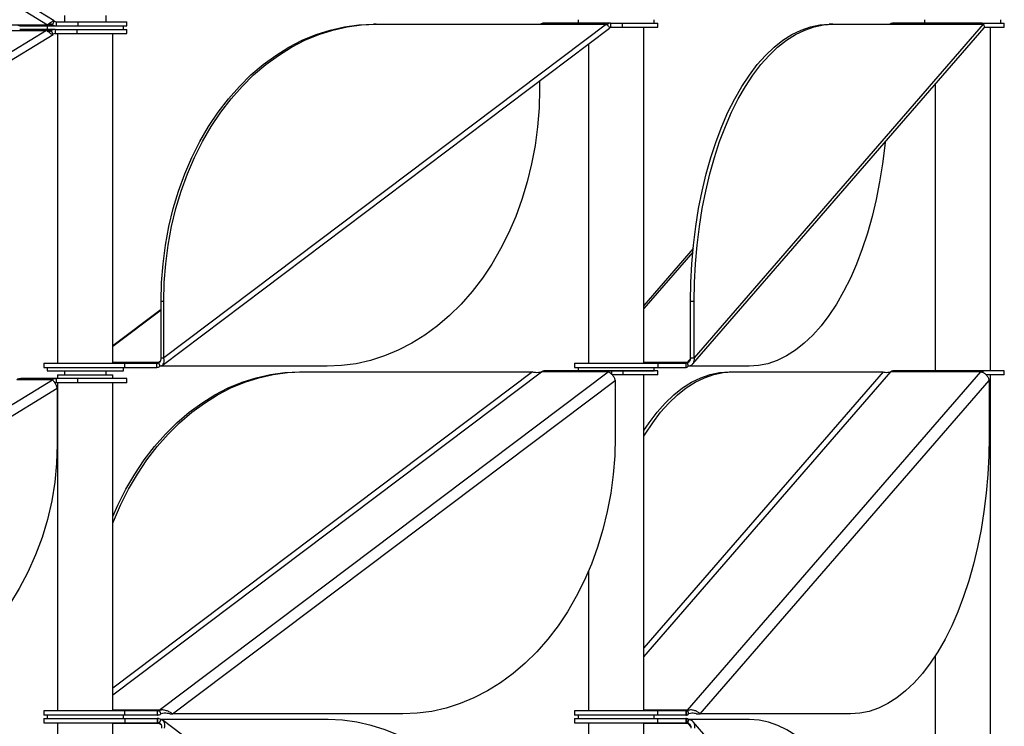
# Model space of a CAD drawing. Header units: millimetres. Extents: x 5 to 415, y 2 to 292.
# Tile 23 of 82: x 170 to 184, y 165 to 175. Entities that reach past the tile are written whole.
import ezdxf

# ---------------------------------------------------------------- set-up
doc = ezdxf.new("R2010")
doc.units = ezdxf.units.MM

msp = doc.modelspace()

# ---------------------------------------------------------------- linework, layer by layer
at = {"color": 7, "linetype": 'Continuous', "lineweight": 25}
for p, q in [((170.6424, 175.3444), (162.707, 180.2199)), ((162.7101, 180.1023), (170.5457, 175.2882)), ((170.792, 175.4221), (170.792, 175.3321)), ((171.392, 175.3321), (171.392, 175.4221)), ((178.2034, 175.3622), (178.2034, 175.3122)), ((179.3034, 175.3122), (179.3034, 175.3622)), ((183.2053, 175.3621), (183.2053, 175.3121)), ((184.3053, 175.3121), (184.3053, 175.3621)), ((170.5306, 175.2061), (162.695, 170.392)), ((166.4539, 175.2061), (170.5306, 175.2061)), ((166.469, 175.2882), (170.5457, 175.2882)), ((170.1458, 175.2222), (170.1493, 175.2222)), ((170.6553, 175.2222), (170.1493, 175.2222)), ((170.1609, 175.2721), (170.6738, 175.2721)), ((170.6024, 175.2061), (170.5336, 175.2061)), ((170.542, 175.2721), (170.542, 175.2222)), ((170.5457, 175.2882), (170.6175, 175.2882)), ((170.6024, 175.2061), (170.5878, 175.1971)), ((170.6305, 175.1541), (170.6024, 175.2061)), ((170.6041, 175.2964), (170.6175, 175.2882)), ((170.6175, 175.2882), (170.6457, 175.3402)), ((170.6553, 175.2222), (170.6587, 175.2222)), ((170.6587, 175.2222), (170.6587, 175.1622)), ((170.6608, 175.2222), (170.9709, 175.2222)), ((170.6738, 175.3321), (170.6738, 175.2721)), ((170.6738, 175.3321), (170.9835, 175.3321)), ((170.6738, 175.2721), (170.9835, 175.2721)), ((170.9709, 175.2222), (170.9709, 175.1622)), ((170.9709, 175.2222), (171.692, 175.2222)), ((170.9835, 175.3321), (170.9835, 175.2721)), ((170.9835, 175.3321), (171.692, 175.3321)), ((170.9835, 175.2721), (171.692, 175.2721)), ((171.642, 175.2222), (171.642, 175.2721)), ((171.692, 175.2721), (171.692, 175.3321)), ((171.692, 175.1622), (171.692, 175.2222)), ((172.202, 170.3732), (178.6589, 175.2391)), ((178.6123, 175.2961), (172.224, 170.482)), ((175.2886, 175.2961), (175.25, 175.2961)), ((175.2886, 175.2961), (178.6123, 175.2961)), ((177.7091, 175.3122), (177.7156, 175.3122)), ((178.6666, 175.3122), (177.7156, 175.3122)), ((178.6271, 175.2961), (178.619, 175.2899)), ((178.639, 175.2692), (178.6271, 175.2961)), ((178.6666, 175.3122), (178.6731, 175.3122)), ((178.6731, 175.3122), (178.6731, 175.2522)), ((178.6731, 175.3122), (178.8405, 175.3122)), ((178.6731, 175.2522), (178.8405, 175.2522)), ((178.8405, 175.3122), (178.8405, 175.2522)), ((178.8405, 175.3122), (179.3534, 175.3122)), ((178.8405, 175.2522), (179.3534, 175.2522)), ((179.1534, 170.4047), (179.1534, 175.2522)), ((179.3534, 175.2522), (179.3534, 175.3122)), ((179.8594, 170.3939), (184.0629, 175.2458)), ((184.0515, 175.2961), (179.8808, 170.482)), ((181.8816, 175.2961), (181.8296, 175.2961)), ((181.8816, 175.2961), (184.0515, 175.2961)), ((182.7388, 175.3121), (182.7475, 175.3121)), ((184.0289, 175.3121), (182.7475, 175.3121)), ((184.0289, 175.3121), (184.0377, 175.3121)), ((184.0377, 175.3121), (184.0377, 175.2961)), ((184.0402, 175.3121), (184.3553, 175.3121)), ((184.0402, 175.3121), (184.0402, 175.2961)), ((184.0647, 175.2521), (184.3553, 175.2521)), ((184.1553, 170.2946), (184.1553, 175.2521)), ((184.3553, 175.2521), (184.3553, 175.3121)), ((162.6919, 170.2744), (170.6273, 175.1499)), ((170.6587, 175.1622), (170.9709, 175.1622)), ((170.692, 175.1622), (170.692, 170.4047)), ((170.9709, 175.1622), (171.692, 175.1622)), ((171.492, 170.4047), (171.492, 175.1622)), ((178.3534, 175.0088), (178.3534, 170.4047)), ((177.6475, 174.4769), (177.6475, 174.3608)), ((183.3553, 174.4291), (183.3553, 170.2946)), ((179.8656, 172.059), (179.1534, 171.2369)), ((179.8609, 172.0088), (179.1534, 171.1922)), ((172.224, 171.2961), (172.1855, 171.2961)), ((172.1855, 170.482), (172.1855, 171.2961)), ((172.224, 170.482), (172.224, 171.2961)), ((179.8808, 171.2961), (179.8288, 171.2961)), ((179.8288, 170.482), (179.8288, 171.2961)), ((179.8808, 170.482), (179.8808, 171.2961)), ((172.1855, 171.1799), (171.492, 170.6573)), ((172.1855, 171.1682), (171.492, 170.6456)), ((170.492, 170.4047), (170.492, 170.3447)), ((170.492, 170.4047), (171.6572, 170.4047)), ((172.1469, 170.4127), (171.492, 170.4127)), ((171.6572, 170.4047), (171.6572, 170.3447)), ((171.6572, 170.4047), (172.1239, 170.4047)), ((172.1239, 170.3447), (172.1239, 170.4047)), ((172.1783, 170.4364), (172.1469, 170.4127)), ((172.1469, 170.4127), (172.1699, 170.3608)), ((172.1855, 170.482), (172.224, 170.482)), ((178.1534, 170.4047), (178.1534, 170.3447)), ((178.1534, 170.4047), (179.3534, 170.4047)), ((179.7769, 170.4127), (179.1534, 170.4127)), ((179.3534, 170.4047), (179.3534, 170.3447)), ((179.3534, 170.4047), (179.7619, 170.4047)), ((179.7619, 170.3447), (179.7619, 170.4047)), ((179.8289, 170.4728), (179.7769, 170.4127)), ((179.7769, 170.4127), (179.7919, 170.3607)), ((179.8288, 170.482), (179.8808, 170.482)), ((170.492, 170.3447), (171.6572, 170.3447)), ((170.542, 170.3447), (170.542, 170.2947)), ((170.542, 170.2947), (171.1465, 170.2947)), ((170.692, 170.2346), (170.692, 170.1821)), ((170.692, 170.2346), (171.492, 170.2346)), ((170.792, 170.2947), (170.792, 170.2346)), ((171.1465, 170.2947), (171.642, 170.2947)), ((171.392, 170.2346), (171.392, 170.2947)), ((171.492, 165.6188), (177.6754, 170.2785)), ((177.5449, 170.2785), (171.492, 165.7171)), ((171.492, 170.1821), (171.492, 170.2346)), ((171.642, 170.2947), (171.642, 170.3447)), ((171.6572, 170.3447), (172.1239, 170.3447)), ((172.1592, 165.3952), (178.6394, 170.2785)), ((174.583, 170.3608), (172.1699, 170.3608)), ((174.1827, 170.2785), (174.2212, 170.2785)), ((174.2212, 170.2785), (177.5449, 170.2785)), ((178.6394, 170.2785), (177.6754, 170.2785)), ((178.6854, 170.2946), (177.7214, 170.2946)), ((178.1534, 170.3447), (179.3534, 170.3447)), ((178.2034, 170.3447), (178.2034, 170.2947)), ((178.2034, 170.2947), (178.9622, 170.2947)), ((178.4534, 170.2947), (178.4534, 170.2946)), ((178.6854, 170.2946), (178.6854, 170.2502)), ((178.8533, 170.2946), (178.6854, 170.2946)), ((178.8533, 170.2346), (178.6953, 170.2346)), ((178.8533, 170.2346), (178.8533, 170.2946)), ((179.3534, 170.2946), (178.8533, 170.2946)), ((179.3534, 170.2346), (178.8533, 170.2346)), ((178.9622, 170.2947), (179.3034, 170.2947)), ((179.0534, 170.2946), (179.0534, 170.2947)), ((179.1534, 166.1654), (182.7168, 170.2785)), ((182.6048, 170.2785), (179.1534, 166.2947)), ((179.1534, 165.3871), (179.1534, 170.2346)), ((179.3034, 170.2947), (179.3034, 170.3447)), ((179.3534, 170.3447), (179.7619, 170.3447)), ((179.3534, 170.2346), (179.3534, 170.2946)), ((179.7849, 165.3952), (184.0157, 170.2785)), ((180.671, 170.3607), (179.7919, 170.3607)), ((180.3829, 170.2785), (180.4349, 170.2785)), ((180.4349, 170.2785), (182.6048, 170.2785)), ((184.0157, 170.2785), (182.7168, 170.2785)), ((184.0457, 170.2946), (182.7468, 170.2946)), ((184.1553, 170.2946), (183.3553, 170.2946)), ((183.4553, 170.2946), (183.4553, 170.2946)), ((184.0457, 170.2946), (184.0457, 170.2697)), ((184.0515, 170.2946), (184.0457, 170.2946)), ((184.3553, 170.2946), (184.0515, 170.2946)), ((184.0515, 170.2671), (184.0515, 170.2946)), ((184.0553, 170.2946), (184.0553, 170.2946)), ((184.3553, 170.2346), (184.0936, 170.2346)), ((184.1553, 160.3696), (184.1553, 170.2346)), ((184.3553, 170.2346), (184.3553, 170.2946)), ((162.6691, 165.2827), (170.6175, 170.166)), ((170.6175, 170.166), (170.1045, 170.166)), ((170.6738, 170.1821), (170.1609, 170.1821)), ((170.6738, 170.1821), (170.6738, 170.1221)), ((170.9835, 170.1821), (170.6738, 170.1821)), ((170.9835, 170.1221), (170.6738, 170.1221)), ((170.692, 170.1221), (170.692, 165.3871)), ((170.9835, 170.1221), (170.9835, 170.1821)), ((171.692, 170.1821), (170.9835, 170.1821)), ((171.692, 170.1221), (170.9835, 170.1221)), ((171.492, 165.3871), (171.492, 170.1221)), ((171.692, 170.1221), (171.692, 170.1821)), ((172.3513, 165.3432), (178.7395, 170.1573)), ((178.7395, 170.1573), (178.7395, 169.3432)), ((179.9639, 165.3432), (184.1346, 170.1573)), ((184.1346, 170.1573), (184.1346, 169.3432)), ((162.8511, 165.2307), (170.6867, 170.0448)), ((170.6867, 170.0448), (170.6867, 169.2307)), ((178.3534, 167.3994), (178.3534, 165.3871)), ((183.3553, 166.1752), (183.3553, 161.2019)), ((170.492, 165.3871), (170.492, 165.3271)), ((171.6614, 165.3871), (170.492, 165.3871)), ((171.6614, 165.3271), (170.492, 165.3271)), ((170.492, 165.2771), (170.492, 165.2171)), ((170.492, 165.2771), (171.6614, 165.2771)), ((170.542, 165.3271), (170.542, 165.2771)), ((172.1592, 165.3952), (171.492, 165.3952)), ((171.642, 165.2771), (171.642, 165.3271)), ((171.6614, 165.3271), (171.6614, 165.3871)), ((172.1298, 165.3871), (171.6614, 165.3871)), ((172.1298, 165.3271), (171.6614, 165.3271)), ((171.6614, 165.2771), (171.6614, 165.2171)), ((171.6614, 165.2771), (172.1298, 165.2771)), ((172.1298, 165.3871), (172.1298, 165.3271)), ((172.1298, 165.3871), (172.1363, 165.3871)), ((172.1298, 165.3271), (172.1363, 165.3271)), ((172.1298, 165.2771), (172.1298, 165.2171)), ((172.1363, 165.2771), (172.1298, 165.2771)), ((172.1363, 165.3271), (172.1363, 165.3871)), ((172.1363, 165.2771), (172.1363, 165.2171)), ((172.1592, 165.3952), (172.1822, 165.3432)), ((172.1822, 165.2611), (172.1592, 165.2091)), ((174.5953, 165.2611), (172.1822, 165.2611)), ((172.3127, 165.3432), (172.3513, 165.3432)), ((175.675, 165.3432), (172.3513, 165.3432)), ((178.1534, 165.3871), (178.1534, 165.3271)), ((179.3534, 165.3871), (178.1534, 165.3871)), ((179.3534, 165.3271), (178.1534, 165.3271)), ((178.1534, 165.2771), (178.1534, 165.2171)), ((178.1534, 165.2771), (179.3534, 165.2771)), ((178.2034, 165.3271), (178.2034, 165.2771)), ((179.7849, 165.3952), (179.1534, 165.3952)), ((179.3034, 165.2771), (179.3034, 165.3271)), ((179.3534, 165.3271), (179.3534, 165.3871)), ((179.7612, 165.3871), (179.3534, 165.3871)), ((179.7612, 165.3271), (179.3534, 165.3271)), ((179.3534, 165.2171), (179.3534, 165.2771)), ((179.3534, 165.2771), (179.7612, 165.2771)), ((179.7612, 165.3871), (179.7612, 165.3271)), ((179.7612, 165.3871), (179.7699, 165.3871)), ((179.7612, 165.3271), (179.7699, 165.3271)), ((179.7612, 165.2771), (179.7612, 165.2171)), ((179.7699, 165.2771), (179.7612, 165.2771)), ((179.7699, 165.3271), (179.7699, 165.3871)), ((179.7699, 165.2771), (179.7699, 165.2171)), ((179.7849, 165.3952), (179.7999, 165.3432)), ((179.7999, 165.261), (179.7849, 165.2091)), ((180.6791, 165.261), (179.7999, 165.261)), ((179.9119, 165.3432), (179.9639, 165.3432)), ((182.1338, 165.3432), (179.9639, 165.3432)), ((170.492, 165.2171), (171.6614, 165.2171)), ((170.692, 165.2171), (170.692, 160.3696)), ((171.492, 160.3696), (171.492, 165.2171)), ((171.492, 165.2091), (172.1592, 165.2091)), ((171.6614, 165.2171), (172.1298, 165.2171)), ((172.1363, 165.2171), (172.1298, 165.2171)), ((172.1592, 165.2091), (172.1902, 165.1858)), ((178.6712, 160.3827), (172.2143, 165.2486)), ((178.1534, 165.2171), (179.3534, 165.2171)), ((178.3534, 165.2171), (178.3534, 160.6223)), ((179.1534, 160.3697), (179.1534, 165.2171)), ((179.1534, 165.2091), (179.7849, 165.2091)), ((179.3534, 165.2171), (179.7612, 165.2171)), ((179.7699, 165.2171), (179.7612, 165.2171)), ((179.7849, 165.2091), (179.8362, 165.1499)), ((184.0709, 160.3759), (179.8674, 165.2278))]:
    msp.add_line(p, q, dxfattribs=at)
at = {"color": 7, "linetype": 'Continuous', "lineweight": 25, "flags": 128}
for points in [[(172.1855, 171.2961), (172.1926, 171.5691), (172.214, 171.8407), (172.2496, 172.1099), (172.2991, 172.3753), (172.3624, 172.6356), (172.4392, 172.8897), (172.5291, 173.1363), (172.6316, 173.3744), (172.7464, 173.6028), (172.8728, 173.8204), (173.0104, 174.0263), (173.1583, 174.2194), (173.316, 174.3989), (173.4828, 174.564), (173.6577, 174.7138), (173.8401, 174.8476), (174.0291, 174.9649), (174.2238, 175.0651), (174.4232, 175.1478), (174.6265, 175.2124), (174.8328, 175.2588), (175.0409, 175.2868), (175.25, 175.2961)], [(172.224, 171.2961), (172.2312, 171.5691), (172.2526, 171.8407), (172.2881, 172.1099), (172.3377, 172.3753), (172.401, 172.6356), (172.4778, 172.8897), (172.5676, 173.1363), (172.6702, 173.3744), (172.7849, 173.6028), (172.9114, 173.8204), (173.0489, 174.0263), (173.1969, 174.2194), (173.3546, 174.3989), (173.5213, 174.564), (173.6963, 174.7138), (173.8787, 174.8476), (174.0677, 174.9649), (174.2623, 175.0651), (174.4618, 175.1478), (174.6651, 175.2124), (174.8713, 175.2588), (175.0795, 175.2868), (175.2886, 175.2961)], [(179.8288, 171.2961), (179.8335, 171.569), (179.8475, 171.8407), (179.8707, 172.1099), (179.903, 172.3752), (179.9444, 172.6356), (179.9945, 172.8897), (180.0531, 173.1363), (180.1201, 173.3744), (180.195, 173.6028), (180.2776, 173.8204), (180.3674, 174.0263), (180.464, 174.2194), (180.5669, 174.3989), (180.6758, 174.5639), (180.79, 174.7137), (180.9091, 174.8476), (181.0325, 174.9649), (181.1596, 175.0651), (181.2898, 175.1477), (181.4225, 175.2124), (181.5572, 175.2588), (181.6931, 175.2867), (181.8296, 175.2961)], [(179.8808, 171.2961), (179.8854, 171.569), (179.8994, 171.8407), (179.9226, 172.1099), (179.955, 172.3752), (179.9963, 172.6356), (180.0464, 172.8897), (180.1051, 173.1363), (180.1721, 173.3744), (180.247, 173.6028), (180.3295, 173.8204), (180.4193, 174.0263), (180.5159, 174.2194), (180.6189, 174.3989), (180.7278, 174.5639), (180.842, 174.7137), (180.9611, 174.8476), (181.0845, 174.9649), (181.2115, 175.0651), (181.3418, 175.1477), (181.4745, 175.2124), (181.6091, 175.2588), (181.745, 175.2867), (181.8816, 175.2961)], [(177.6475, 174.3608), (177.6404, 174.0878), (177.619, 173.8161), (177.5834, 173.5469), (177.5339, 173.2816), (177.4706, 173.0212), (177.3938, 172.7672), (177.304, 172.5205), (177.2014, 172.2824), (177.0866, 172.054), (176.9602, 171.8364), (176.8227, 171.6305), (176.6747, 171.4374), (176.517, 171.2579), (176.3502, 171.0929), (176.1753, 170.9431), (175.9929, 170.8092), (175.8039, 170.6919), (175.6092, 170.5917), (175.4098, 170.5091), (175.2065, 170.4444), (175.0003, 170.398), (174.7921, 170.3701), (174.583, 170.3608)], [(182.6351, 173.5978), (182.63, 173.5469), (182.5976, 173.2815), (182.5563, 173.0212), (182.5062, 172.7671), (182.4475, 172.5205), (182.3806, 172.2824), (182.3056, 172.054), (182.2231, 171.8364), (182.1333, 171.6305), (182.0367, 171.4374), (181.9337, 171.2579), (181.8249, 171.0929), (181.7106, 170.9431), (181.5915, 170.8092), (181.4682, 170.6919), (181.3411, 170.5917), (181.2108, 170.5091), (181.0781, 170.4444), (180.9435, 170.398), (180.8076, 170.3701), (180.671, 170.3607)], [(171.492, 168.0978), (171.5003, 168.1188), (171.6028, 168.3569), (171.7176, 168.5853), (171.844, 168.8029), (171.9815, 169.0087), (172.1295, 169.2019), (172.2872, 169.3814), (172.454, 169.5464), (172.6289, 169.6962), (172.8113, 169.8301), (173.0003, 169.9474), (173.195, 170.0476), (173.3944, 170.1302), (173.5977, 170.1949), (173.8039, 170.2413), (174.0121, 170.2692), (174.2212, 170.2785)], [(171.492, 168.1931), (171.5642, 168.3569), (171.679, 168.5853), (171.8055, 168.8029), (171.943, 169.0087), (172.0909, 169.2019), (172.2487, 169.3814), (172.4154, 169.5464), (172.5904, 169.6962), (172.7728, 169.8301), (172.9617, 169.9474), (173.1564, 170.0476), (173.3559, 170.1302), (173.5592, 170.1949), (173.7654, 170.2413), (173.9735, 170.2692), (174.1827, 170.2785)], [(179.1534, 169.3503), (179.1722, 169.3814), (179.2811, 169.5464), (179.3953, 169.6962), (179.5144, 169.8301), (179.6378, 169.9474), (179.7649, 170.0476), (179.8951, 170.1302), (180.0278, 170.1949), (180.1624, 170.2413), (180.2983, 170.2692), (180.4349, 170.2785)], [(179.1534, 169.4341), (179.2291, 169.5464), (179.3433, 169.6962), (179.4624, 169.8301), (179.5858, 169.9474), (179.7129, 170.0476), (179.8431, 170.1302), (179.9758, 170.1949), (180.1105, 170.2413), (180.2464, 170.2692), (180.3829, 170.2785)], [(178.7395, 169.3432), (178.7324, 169.0702), (178.711, 168.7985), (178.6754, 168.5294), (178.6259, 168.264), (178.5626, 168.0037), (178.4858, 167.7496), (178.396, 167.503), (178.2934, 167.2649), (178.1786, 167.0365), (178.0522, 166.8189), (177.9147, 166.613), (177.7667, 166.4199), (177.609, 166.2404), (177.4423, 166.0753), (177.2673, 165.9255), (177.0849, 165.7917), (176.8959, 165.6744), (176.7012, 165.5742), (176.5018, 165.4915), (176.2985, 165.4269), (176.0923, 165.3805), (175.8841, 165.3525), (175.675, 165.3432)], [(184.1346, 169.3432), (184.1299, 169.0702), (184.116, 168.7985), (184.0928, 168.5294), (184.0604, 168.264), (184.0191, 168.0037), (183.969, 167.7496), (183.9103, 167.5029), (183.8433, 167.2649), (183.7684, 167.0365), (183.6858, 166.8188), (183.5961, 166.613), (183.4995, 166.4198), (183.3965, 166.2403), (183.2876, 166.0753), (183.1734, 165.9255), (183.0543, 165.7917), (182.9309, 165.6743), (182.8038, 165.5741), (182.6736, 165.4915), (182.5409, 165.4269), (182.4063, 165.3804), (182.2704, 165.3525), (182.1338, 165.3432)], [(170.6867, 169.2307), (170.6779, 168.9577), (170.6517, 168.686), (170.6081, 168.4169), (170.5473, 168.1515), (170.4697, 167.8912), (170.3755, 167.6371), (170.2653, 167.3905), (170.1395, 167.1524), (169.9987, 166.924), (169.8436, 166.7064), (169.6749, 166.5005), (169.4934, 166.3074), (169.3, 166.1279), (169.0955, 165.9628), (168.8809, 165.813), (168.6571, 165.6792), (168.4254, 165.5619), (168.1866, 165.4617), (167.9419, 165.379), (167.6926, 165.3144), (167.4397, 165.268), (167.1843, 165.24), (166.9278, 165.2307)], [(177.6599, 161.2611), (177.6527, 161.534), (177.6313, 161.8057), (177.5958, 162.0749), (177.5462, 162.3402), (177.4829, 162.6006), (177.4061, 162.8547), (177.3163, 163.1013), (177.2137, 163.3394), (177.0989, 163.5678), (176.9725, 163.7854), (176.835, 163.9913), (176.687, 164.1844), (176.5293, 164.3639), (176.3626, 164.5289), (176.1876, 164.6787), (176.0052, 164.8126), (175.8162, 164.9299), (175.6215, 165.0301), (175.4221, 165.1127), (175.2188, 165.1774), (175.0126, 165.2238), (174.8044, 165.2517), (174.5953, 165.2611)], [(182.6431, 162.024), (182.638, 162.0749), (182.6057, 162.3402), (182.5643, 162.6006), (182.5142, 162.8546), (182.4556, 163.1013), (182.3886, 163.3394), (182.3137, 163.5678), (182.2311, 163.7854), (182.1413, 163.9912), (182.0447, 164.1844), (181.9418, 164.3639), (181.8329, 164.5289), (181.7187, 164.6787), (181.5996, 164.8126), (181.4762, 164.9299), (181.3491, 165.0301), (181.2189, 165.1127), (181.0862, 165.1774), (180.9515, 165.2238), (180.8156, 165.2517), (180.6791, 165.261)]]:
    msp.add_lwpolyline(points, dxfattribs=at)
at = {"color": 7, "linetype": 'Continuous', "lineweight": 25}
for centre, radius, start, end in [((170.1611, 175.3797), 0.1076, 238.27815, 269.89215), ((170.6589, 175.1145), 0.1076, 90.10785, 121.72185), ((170.6741, 175.3797), 0.1076, 238.27815, 269.89215), ((170.6739, 175.3859), 0.0538, 238.27815, 269.89215), ((177.71, 175.2359), 0.0763, 90.65935, 127.89406), ((178.674, 175.2359), 0.0763, 90.65935, 127.89406), ((178.6735, 175.214), 0.0381, 90.65935, 127.89406), ((182.7412, 175.2715), 0.0407, 93.43942, 142.9155), ((184.0401, 175.2715), 0.0407, 93.43942, 142.9155), ((170.6588, 175.1084), 0.0538, 90.10785, 121.72185), ((172.1235, 170.4428), 0.0381, 270.65935, 307.89406), ((179.7606, 170.425), 0.0203, 273.43942, 322.9155), ((172.1231, 170.4209), 0.0763, 270.65935, 307.89406), ((177.7223, 170.2183), 0.0763, 90.65935, 127.89406), ((178.6863, 170.2183), 0.0763, 90.65935, 127.89406), ((179.7594, 170.3853), 0.0407, 273.43942, 322.9155), ((182.7493, 170.254), 0.0407, 93.43942, 142.9155), ((184.0481, 170.254), 0.0407, 93.43942, 142.9155), ((170.1611, 170.0745), 0.1076, 90.10785, 121.72185), ((170.6741, 170.0745), 0.1076, 90.10785, 121.72185), ((170.6739, 170.0687), 0.0534, 90.04307, 112.09917), ((172.1358, 165.4253), 0.0381, 270.65935, 307.89406), ((172.1354, 165.4034), 0.0763, 270.65935, 307.89406), ((172.1354, 165.2009), 0.0763, 52.10594, 89.34065), ((179.7687, 165.4074), 0.0203, 273.43942, 322.9155), ((179.7675, 165.3677), 0.0407, 273.43942, 322.9155), ((179.7675, 165.2365), 0.0407, 37.0845, 86.56058), ((172.1358, 165.179), 0.0381, 52.10594, 89.34065), ((179.7687, 165.1968), 0.0203, 37.0845, 86.56058)]:
    msp.add_arc(centre, radius, start, end, dxfattribs=at)
for points, knots in [([(170.6412, 175.3425), (170.6398, 175.3438), (170.6357, 175.3476), (170.6182, 175.3377), (170.5884, 175.317), (170.5603, 175.298), (170.5457, 175.2882)], [0, 0, 0, 0, 0.1477526, 0.4250566, 0.7023614, 1, 1, 1, 1]), ([(170.5306, 175.2061), (170.5442, 175.1969), (170.5714, 175.1787), (170.6012, 175.1578), (170.62, 175.1468), (170.6243, 175.1506), (170.626, 175.152)], [0, 0, 0, 0, 0.2770697, 0.5543248, 0.8315807, 1, 1, 1, 1]), ([(170.5406, 175.1994), (170.5432, 175.1988), (170.5587, 175.1952), (170.5797, 175.1938), (170.5954, 175.1994), (170.6017, 175.2054), (170.6024, 175.2061)], [0, 0, 0, 0, 0.0866623, 0.5177947, 0.948927, 1, 1, 1, 1]), ([(170.6101, 175.2918), (170.6059, 175.2944), (170.5952, 175.3011), (170.5763, 175.2994), (170.5595, 175.2956), (170.5554, 175.2947)], [0, 0, 0, 0, 0.3268489, 0.8357856, 1, 1, 1, 1]), ([(178.6123, 175.2961), (178.6228, 175.2869), (178.6438, 175.2685), (178.6577, 175.2485), (178.6618, 175.2376), (178.6588, 175.2393), (178.6587, 175.2394)], [0, 0, 0, 0, 0.3284044, 0.6570284, 0.9856535, 1, 1, 1, 1]), ([(178.6218, 175.2883), (178.6239, 175.2896), (178.6263, 175.2911), (178.627, 175.2954), (178.6271, 175.2961)], [0, 0, 0, 0, 0.8500261, 1, 1, 1, 1]), ([(184.0515, 175.2961), (184.0574, 175.2872), (184.069, 175.2694), (184.0696, 175.2513), (184.063, 175.2476), (184.0618, 175.2469)], [0, 0, 0, 0, 0.4497301, 0.899761, 1, 1, 1, 1]), ([(172.1469, 170.4127), (172.153, 170.4147), (172.1652, 170.4186), (172.1781, 170.4328), (172.1855, 170.4515), (172.1869, 170.4689), (172.1858, 170.4792), (172.1855, 170.482)], [0, 0, 0, 0, 0.2289275, 0.457855, 0.686699, 0.9155428, 1, 1, 1, 1]), ([(172.1699, 170.3608), (172.1799, 170.3632), (172.1998, 170.3681), (172.22, 170.3904), (172.2305, 170.4213), (172.2306, 170.4537), (172.2258, 170.4744), (172.224, 170.482)], [0, 0, 0, 0, 0.2182973, 0.4366061, 0.6549149, 0.8732236, 1, 1, 1, 1]), ([(179.7769, 170.4127), (179.7841, 170.4147), (179.7984, 170.4186), (179.8152, 170.4327), (179.8262, 170.4515), (179.8295, 170.4689), (179.829, 170.4792), (179.8288, 170.482)], [0, 0, 0, 0, 0.2289275, 0.457855, 0.686699, 0.9155428, 1, 1, 1, 1]), ([(179.7919, 170.3607), (179.8045, 170.3632), (179.8298, 170.3681), (179.8592, 170.3904), (179.8782, 170.4213), (179.8843, 170.4537), (179.8817, 170.4744), (179.8808, 170.482)], [0, 0, 0, 0, 0.2182973, 0.4366061, 0.6549149, 0.8732236, 1, 1, 1, 1]), ([(177.6754, 170.2785), (177.661, 170.2743), (177.6322, 170.2658), (177.587, 170.2684), (177.5589, 170.2746), (177.5463, 170.2782), (177.5449, 170.2785)], [0, 0, 0, 0, 0.3201967, 0.6410914, 0.961986, 1, 1, 1, 1]), ([(178.6394, 170.2785), (178.6471, 170.2761), (178.6624, 170.2712), (178.689, 170.2489), (178.7135, 170.218), (178.7307, 170.1856), (178.7372, 170.1649), (178.7395, 170.1573)], [0, 0, 0, 0, 0.21829734, 0.43660611, 0.65491491, 0.8732236, 1, 1, 1, 1]), ([(182.7168, 170.2785), (182.7029, 170.2743), (182.6751, 170.2657), (182.6355, 170.2684), (182.6141, 170.2746), (182.6057, 170.2781), (182.6048, 170.2785)], [0, 0, 0, 0, 0.3201967, 0.6410914, 0.961986, 1, 1, 1, 1]), ([(184.0157, 170.2785), (184.0268, 170.2761), (184.0491, 170.2712), (184.0827, 170.2489), (184.1108, 170.2179), (184.128, 170.1856), (184.1328, 170.1649), (184.1346, 170.1573)], [0, 0, 0, 0, 0.21829734, 0.43660611, 0.65491491, 0.8732236, 1, 1, 1, 1]), ([(170.6175, 170.166), (170.6207, 170.1636), (170.6273, 170.1587), (170.6436, 170.1364), (170.6615, 170.1055), (170.6766, 170.0731), (170.684, 170.0524), (170.6867, 170.0448)], [0, 0, 0, 0, 0.2182973, 0.4366061, 0.6549149, 0.8732236, 1, 1, 1, 1]), ([(172.3513, 165.3432), (172.3386, 165.3523), (172.3133, 165.3706), (172.2641, 165.3918), (172.2105, 165.4035), (172.1767, 165.398), (172.1592, 165.3952)], [0, 0, 0, 0, 0.2453754, 0.4909149, 0.7364551, 1, 1, 1, 1]), ([(179.9639, 165.3432), (179.9548, 165.3523), (179.9367, 165.3705), (179.8927, 165.3917), (179.8401, 165.4035), (179.8037, 165.398), (179.7849, 165.3952)], [0, 0, 0, 0, 0.2453754, 0.4909149, 0.7364551, 1, 1, 1, 1]), ([(172.3127, 165.3432), (172.3005, 165.3464), (172.2762, 165.3527), (172.2311, 165.3557), (172.1994, 165.3499), (172.1839, 165.3438), (172.1822, 165.3432)], [0, 0, 0, 0, 0.3201967, 0.6410914, 0.961986, 1, 1, 1, 1]), ([(172.2364, 165.1398), (172.2391, 165.153), (172.2445, 165.1792), (172.2396, 165.2146), (172.2249, 165.2419), (172.2041, 165.2568), (172.1881, 165.2599), (172.1822, 165.2611)], [0, 0, 0, 0, 0.21829734, 0.43660611, 0.65491491, 0.8732236, 1, 1, 1, 1]), ([(179.9119, 165.3432), (179.9033, 165.3464), (179.886, 165.3527), (179.8467, 165.3557), (179.8167, 165.3498), (179.8015, 165.3438), (179.7999, 165.3432)], [0, 0, 0, 0, 0.3201967, 0.6410914, 0.961986, 1, 1, 1, 1]), ([(179.8888, 165.1398), (179.89, 165.1529), (179.8923, 165.1792), (179.8796, 165.2145), (179.856, 165.2418), (179.8274, 165.2568), (179.8073, 165.2599), (179.7999, 165.261)], [0, 0, 0, 0, 0.2182973, 0.4366061, 0.6549149, 0.8732236, 1, 1, 1, 1]), ([(172.1978, 165.1398), (172.1983, 165.1474), (172.1993, 165.1625), (172.1938, 165.1827), (172.1828, 165.1985), (172.1701, 165.2064), (172.1615, 165.2085), (172.1592, 165.2091)], [0, 0, 0, 0, 0.2289275, 0.457855, 0.686699, 0.9155428, 1, 1, 1, 1]), ([(179.8369, 165.1398), (179.8369, 165.1473), (179.8369, 165.1624), (179.828, 165.1827), (179.8132, 165.1984), (179.7975, 165.2064), (179.7876, 165.2085), (179.7849, 165.2091)], [0, 0, 0, 0, 0.2289275, 0.457855, 0.686699, 0.9155428, 1, 1, 1, 1])]:
    msp.add_open_spline(points, degree=3, knots=knots, dxfattribs=at)

doc.saveas('drawing.dxf')
